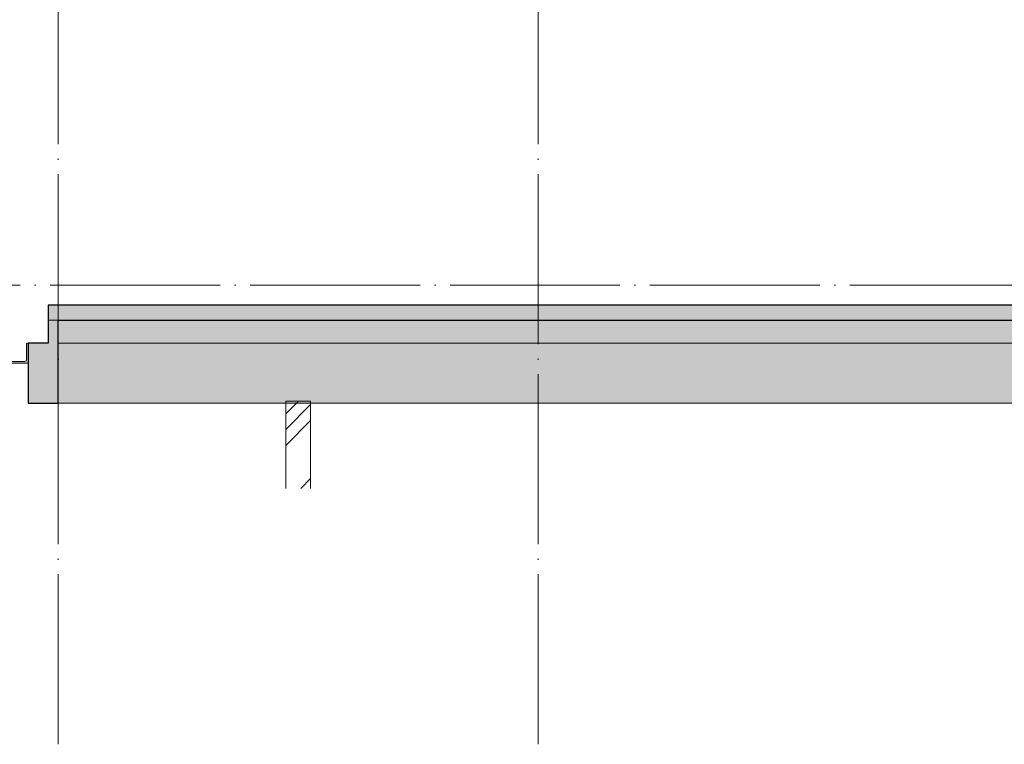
# Model space of a CAD drawing. Header units: millimetres. Extents: x -1342 to 538036, y -4592 to 9900.
# Tile 38 of 43: x 498053 to 507902, y -4592 to 2654. Entities that reach past the tile are written whole.
import ezdxf

# ---------------------------------------------------------------- set-up
doc = ezdxf.new("R2010")
doc.units = ezdxf.units.MM
doc.linetypes.add('WSP_stramienlijn', pattern=[2000, 1700, -150, 0, -150])
for name, color, linetype, lineweight in [('07_stramien', 4, 'Continuous', 13), ('07_stramien - levels', 7, 'Continuous', 13), ('16_funderingsconstructies', 2, 'Continuous', 18), ('16_funderingsconstructies - voeten en balken -cut-', 3, 'Continuous', 25), ('17_paalfunderingen - prefab', 2, 'Continuous', 18), ('23_vloeren', 2, 'Continuous', 18), ('23_vloeren - hatch', 1, 'Continuous', 18), ('23_vloeren -cut-', 3, 'Continuous', 25), ('28_hoofddraagconstructies - kolommen en liggers', 1, 'Continuous', 13), ('28_hoofddraagconstructies - kolommen en liggers - staal', 1, 'Continuous', 13), ('28_hoofddraagconstructies - kolommen en liggers - staal -cut-', 2, 'Continuous', 13)]:
    doc.layers.add(name, color=color, linetype=linetype, lineweight=lineweight)
doc.layers.add('16_funderingsconstructies - voeten en balken', color=2, linetype='Continuous')

# ---------------------------------------------------------------- blocks, each defined once
blk = doc.blocks.new('17_WSP_FD_prefab - fundatiepaal v18-0 - 250x250-V118-as 0')
at = {"layer": '16_funderingsconstructies', "lineweight": 13}
h = blk.add_hatch(dxfattribs=at)
h.set_pattern_fill('FP_1', color=50, style=0, pattern_type=2)
h.set_pattern_definition([(45, (9142.7, 0), (-449.013, 449.013), []), (45, (9301.45, 0), (0, 898.026), []), (45, (8983.95, 0), (0, 898.026), [])])
h.paths.add_polyline_path([(21675, -2032.8), (21925, -2032.8), (21925, -1160), (21675, -1160)])
at = {"layer": '17_paalfunderingen - prefab', "color": 55}
for p, q in [((21675, -2032.8), (21675, -1160)), ((21925, -1160), (21675, -1160)), ((21925, -1160), (21925, -2032.8))]:
    blk.add_line(p, q, dxfattribs=at)

msp = doc.modelspace()

# ---------------------------------------------------------------- hatches: boundary and pattern name
at = {"layer": '16_funderingsconstructies - voeten en balken'}
for points in [[(498438.4, -1180), (498438.4, -350), (498338.4, -350), (498338.4, -580), (498138.4, -580), (498138.4, -1180)], [(514136.2, -1180), (517638.4, -1180), (517638.4, -350), (498438.4, -350), (498438.4, -1180), (508395.7, -1180)]]:
    msp.add_hatch(color=90, dxfattribs=at).paths.add_polyline_path(points)
at = {"layer": '23_vloeren - hatch'}
msp.add_hatch(color=10, dxfattribs=at).paths.add_polyline_path([(517638.4, -350), (517738.4, -350), (517738.4, -200), (498338.4, -200), (498338.4, -350), (514136.2, -350)])
at = {"layer": '28_hoofddraagconstructies - kolommen en liggers - staal'}
msp.add_hatch(color=256, dxfattribs=at).paths.add_polyline_path([(498138.4, -780), (498138.4, -580), (498131.4, -580), (498125.1, -582.6), (498122.4, -589), (498122.4, -746), (498117.2, -758.7), (498104.4, -764), (497947.4, -764), (497941.1, -766.6), (497938.4, -773), (497938.4, -780)])

# ---------------------------------------------------------------- linework, layer by layer
at = {"layer": '07_stramien', "linetype": 'WSP_stramienlijn'}
for p, q in [((498438.4, -4592.4), (498438.4, 9000)), ((503238.4, -4592.4), (503238.4, 9000))]:
    msp.add_line(p, q, dxfattribs=at)
at = {"layer": '07_stramien - levels', "linetype": 'WSP_stramienlijn'}
msp.add_line((494356.9, 0), (522434.4, 0), dxfattribs=at)
at = {"layer": '16_funderingsconstructies - voeten en balken', "color": 55, "lineweight": 18}
for p, q in [((498438.4, -350), (498338.4, -350)), ((498438.4, -1180), (517638.4, -1180))]:
    msp.add_line(p, q, dxfattribs=at)
at = {"layer": '16_funderingsconstructies - voeten en balken -cut-', "color": 8}
for p, q in [((498338.4, -350), (498338.4, -580)), ((498438.4, -1180), (498438.4, -350)), ((498338.4, -580), (498138.4, -580)), ((498138.4, -580), (498138.4, -1180)), ((498138.4, -1180), (498438.4, -1180))]:
    msp.add_line(p, q, dxfattribs=at)
at = {"layer": '23_vloeren', "color": 55}
msp.add_line((498338.4, -350), (498438.4, -350), dxfattribs=at)
at = {"layer": '23_vloeren -cut-', "color": 8}
for p, q in [((517738.4, -200), (498338.4, -200)), ((498338.4, -200), (498338.4, -350)), ((498438.4, -350), (517638.4, -350))]:
    msp.add_line(p, q, dxfattribs=at)
at = {"layer": '28_hoofddraagconstructies - kolommen en liggers', "color": 135}
msp.add_line((517638.4, -580), (498438.4, -580), dxfattribs=at)
at = {"layer": '28_hoofddraagconstructies - kolommen en liggers - staal -cut-'}
for p, q in [((498122.4, -589), (498122.4, -746)), ((498138.4, -580), (498131.4, -580)), ((498138.4, -780), (498138.4, -580)), ((497938.4, -780), (498138.4, -780)), ((498104.4, -764), (497947.4, -764))]:
    msp.add_line(p, q, dxfattribs=at)
for centre, radius, start, end in [((498131.4, -589), 9, 90, 180), ((498104.4, -746), 18, 270, 0)]:
    msp.add_arc(centre, radius, start, end, dxfattribs=at)

# ---------------------------------------------------------------- block references
at = {"layer": '16_funderingsconstructies', "color": 135, "lineweight": 13}
msp.add_blockref('17_WSP_FD_prefab - fundatiepaal v18-0 - 250x250-V118-as 0', (479038.4, 0), dxfattribs=at)

doc.saveas('drawing.dxf')
